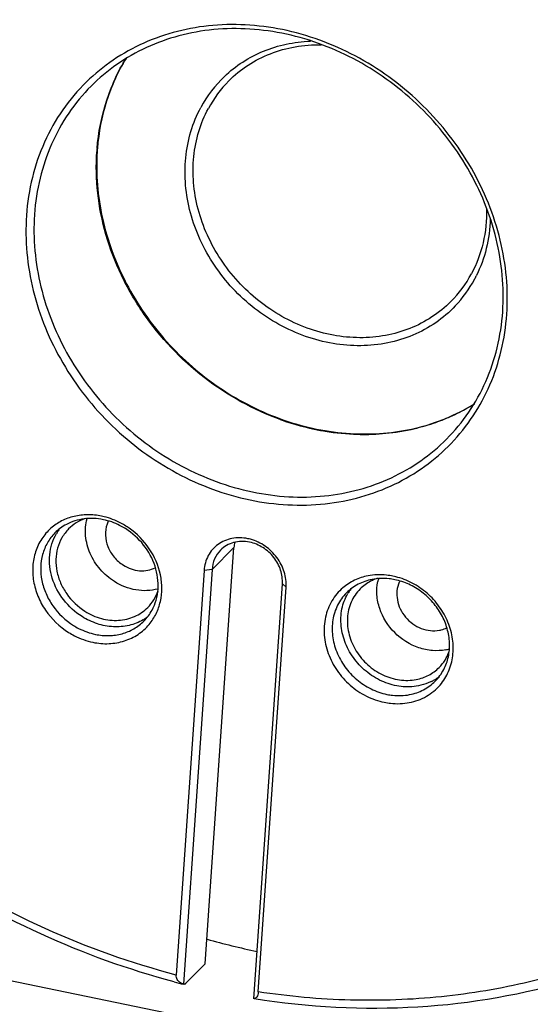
# Model space of a CAD drawing. Header units: millimetres. Extents: x 601 to 2924, y 6 to 1830.
# Tile 5 of 23: x 1096 to 1177, y 726 to 883. Entities that reach past the tile are written whole.
import ezdxf

# ---------------------------------------------------------------- set-up
doc = ezdxf.new("R2010")
doc.units = ezdxf.units.MM

msp = doc.modelspace()

# ---------------------------------------------------------------- linework, layer by layer
at = {"color": 7, "linetype": 'Continuous'}
for p, q in [((1125.432, 732.336), (1130, 798.861)), ((1130, 798.861), (1126.511, 795.349)), ((1125.227, 795.19), (1120.788, 730.546)), ((1126.511, 795.349), (1121.959, 729.069)), ((1126.511, 795.349), (1125.227, 795.19)), ((1133.18, 726.756), (1137.731, 793.036)), ((1138.317, 792.492), (1137.731, 793.036)), ((1133.878, 727.848), (1138.317, 792.492)), ((1048.325, 739.146), (1230.279, 701.636)), ((1122.291, 729.174), (1125.432, 732.336)), ((1122.006, 729.05), (1121.958, 729.062)), ((1122.006, 729.05), (1121.959, 729.069))]:
    msp.add_line(p, q, dxfattribs=at)
for centre, radius, start, end in [((1142.159, 859.803), 19.79, 133.69649, 151.76087), ((1142.747, 859.935), 19.114, 135.25014, 151.72673), ((1143.62, 859.638), 35.593, 175.52272, 176.07201), ((1143.517, 859.646), 35.489, 175.24741, 175.52258), ((1143.488, 859.776), 35.398, 176.07186, 176.26736), ((1143.441, 859.779), 35.351, 175.45433, 176.07198), ((1133.892, 849.613), 35.811, 176.07265, 177.23832), ((1151.068, 851.608), 19.114, 315.25014, 331.72673), ((1150.869, 851.099), 19.897, 316.61839, 331.72456), ((1150.588, 851.257), 20.219, 331.70881, 333.46947), ((1151.896, 848.311), 31.225, 293.93, 299.94311), ((1152.047, 848.044), 30.919, 299.94666, 301.922), ((1151.548, 849.079), 32.069, 288.76918, 293.94138), ((1151.667, 859.044), 42.233, 250.37664, 250.67716), ((1151.244, 857.717), 40.842, 250.62122, 259.11387), ((1151.243, 849.96), 33.001, 282.30809, 288.77765), ((1151.006, 856.548), 39.649, 259.132, 260.67401), ((1150.791, 855.032), 38.118, 260.62374, 268.38109), ((1150.748, 853.795), 36.88, 268.39322, 271.21674), ((1150.802, 852.309), 35.393, 271.18021, 278.25099), ((1150.947, 851.274), 34.348, 278.25944, 282.32326), ((1106.632, 792.994), 11.091, 76.16938, 78.34807), ((1106.846, 795.792), 7.634, 118.03062, 135.13479), ((1113.884, 801.108), 4.388, 155.90804, 160.54687), ((1113.835, 801.13), 4.335, 153.16811, 155.90338), ((1106.208, 791.878), 12.29, 56.83718, 57.8054), ((1108.278, 797.193), 7.664, 144.13691, 149.6688), ((1108.208, 797.241), 7.579, 143.68568, 144.12564), ((1106.717, 792.372), 11.207, 57.80596, 58.54858), ((1106.142, 791.777), 12.41, 55.0467, 56.836), ((1135.185, 798.507), 5.196, 167.24916, 176.09377), ((1130.784, 793.332), 7.069, 74.72223, 78.33983), ((1154.95, 787.415), 6.806, 117.43343, 135.11775), ((1155.027, 787.273), 6.967, 114.9081, 117.45512), ((1155.116, 787.073), 7.186, 107.6285, 114.88321), ((1160.256, 791.932), 7.438, 164.68378, 168.60878), ((1153.158, 783.455), 11.039, 76.04904, 78.34684), ((1160.333, 791.549), 4.315, 153.90641, 156.20372), ((1154.803, 787.597), 7.674, 147.91781, 149.55253), ((1154.768, 787.619), 7.633, 143.3373, 147.91731), ((1110.197, 792.461), 7.641, 315.24577, 331.67769), ((1111.592, 793.902), 7.668, 300.63808, 307.06397), ((1162.399, 789.809), 7.449, 280.99265, 285.29388), ((1156.71, 782.874), 7.644, 315.24676, 332.59155), ((1158.057, 784.396), 7.766, 296.27371, 300.47301), ((1158.107, 784.312), 7.668, 300.47082, 307.6677), ((1160.287, 860.805), 129.259, 254.48028, 258.12958), ((1153.913, 855.066), 129.993, 255.08457, 255.76963)]:
    msp.add_arc(centre, radius, start, end, dxfattribs=at)
for points, knots in [([(1312.071, 866.46), (1312.54, 873.156), (1312.386, 886.79), (1308.993, 907.141), (1302.528, 927.143), (1293.152, 946.311), (1281.095, 964.191), (1266.648, 980.355), (1250.158, 994.416), (1232.019, 1006.038), (1212.664, 1014.939), (1192.553, 1020.901), (1172.169, 1023.773), (1152.001, 1023.477), (1132.538, 1020.007), (1114.258, 1013.434), (1097.623, 1003.915), (1087.884, 995.735), (1083.447, 991.269)], [0, 0, 0, 0, 0.0612057, 0.1237282, 0.1874684, 0.2522174, 0.3176801, 0.3835021, 0.4493001, 0.5146926, 0.5793311, 0.6429296, 0.7052918, 0.7663334, 0.8260962, 0.8847528, 0.9425918, 1, 1, 1, 1]), ([(1312.218, 870.179), (1312.466, 876.542), (1311.988, 889.456), (1308.453, 908.68), (1302.181, 927.562), (1293.308, 945.692), (1282.029, 962.682), (1268.588, 978.167), (1253.275, 991.815), (1236.418, 1003.333), (1218.378, 1012.471), (1199.543, 1019.031), (1180.317, 1022.866), (1161.113, 1023.889), (1142.347, 1022.069), (1124.427, 1017.438), (1107.755, 1010.093), (1097.671, 1003.456), (1092.982, 999.764)], [0, 0, 0, 0, 0.0611674, 0.1235779, 0.1871427, 0.2516633, 0.3168734, 0.3824548, 0.448063, 0.5133515, 0.5779967, 0.6417221, 0.7043204, 0.7656738, 0.8257679, 0.8847002, 0.9426771, 1, 1, 1, 1]), ([(1160.803, 971.121), (1172.07, 968.205), (1194.122, 959.162), (1222.758, 937.737), (1245.341, 909.95), (1255.313, 888.241), (1258.723, 877.067)], [0, 0, 0, 0, 0.2471318, 0.4993623, 0.7519342, 1, 1, 1, 1]), ([(1157.29, 970.317), (1163.561, 968.829), (1175.995, 964.877), (1193.702, 956.307), (1210.228, 945.25), (1225.168, 931.975), (1238.164, 916.804), (1248.899, 900.102), (1257.11, 882.278), (1260.804, 869.803), (1262.159, 863.524)], [0, 0, 0, 0, 0.1228112, 0.2475663, 0.3736893, 0.5004901, 0.6272226, 0.7531469, 0.8775887, 1, 1, 1, 1]), ([(1262.068, 863.517), (1260.708, 869.785), (1257.009, 882.238), (1248.798, 900.033), (1238.071, 916.711), (1225.091, 931.864), (1210.172, 945.128), (1193.672, 956.182), (1175.995, 964.757), (1163.583, 968.718), (1157.323, 970.213)], [0, 0, 0, 0, 0.1223792, 0.2468136, 0.372747, 0.4994975, 0.6263178, 0.7524546, 0.8772101, 1, 1, 1, 1]), ([(1258.084, 878.104), (1254.893, 888.01), (1245.996, 907.273), (1226.459, 932.421), (1201.824, 952.658), (1182.779, 962.116), (1172.937, 965.61)], [0, 0, 0, 0, 0.247598, 0.4994174, 0.7515457, 1, 1, 1, 1]), ([(1149.537, 960.239), (1156.91, 958.373), (1171.479, 953.292), (1191.864, 942.098), (1210.362, 927.625), (1226.347, 910.36), (1239.29, 890.877), (1248.752, 869.822), (1254.41, 847.903), (1255.523, 832.99), (1255.374, 825.655)], [0, 0, 0, 0, 0.1240612, 0.2502756, 0.3777725, 0.5055227, 0.632473, 0.7576596, 0.8803176, 1, 1, 1, 1]), ([(1149.645, 957.462), (1156.807, 955.586), (1170.951, 950.543), (1190.734, 939.555), (1208.687, 925.425), (1224.22, 908.617), (1236.827, 889.678), (1246.093, 869.22), (1251.708, 847.916), (1252.901, 833.408), (1252.818, 826.265)], [0, 0, 0, 0, 0.1241126, 0.2503249, 0.3777814, 0.5054756, 0.6323796, 0.7575517, 0.8802406, 1, 1, 1, 1]), ([(1173.552, 836.101), (1173.824, 840.059), (1173.049, 848.262), (1168.348, 859.798), (1160.56, 869.836), (1150.411, 877.457), (1140.629, 881.249), (1132.601, 882.445), (1126.681, 882.414), (1120.961, 881.457), (1115.578, 879.594), (1110.666, 876.87), (1107.779, 874.516), (1106.46, 873.227)], [0, 0, 0, 0, 0.1235024, 0.2518551, 0.383071, 0.5142337, 0.6424421, 0.7049469, 0.7661171, 0.8259859, 0.8847168, 0.942595, 1, 1, 1, 1]), ([(1172.903, 836.521), (1173.169, 840.398), (1172.401, 848.445), (1167.759, 859.757), (1160.077, 869.593), (1150.077, 877.034), (1140.458, 880.701), (1132.585, 881.817), (1126.797, 881.738), (1121.22, 880.749), (1115.99, 878.874), (1111.237, 876.157), (1108.456, 873.822), (1107.189, 872.548)], [0, 0, 0, 0, 0.1235139, 0.2521526, 0.3837792, 0.5153037, 0.6436679, 0.7061385, 0.7671893, 0.8268592, 0.8853224, 0.9429034, 1, 1, 1, 1]), ([(1128.487, 874.111), (1129.381, 874.964), (1131.345, 876.511), (1134.691, 878.253), (1138.353, 879.377), (1140.911, 879.693), (1142.205, 879.744)], [0, 0, 0, 0, 0.24483, 0.4920383, 0.7433451, 1, 1, 1, 1]), ([(1129.172, 873.392), (1130.106, 874.331), (1132.19, 876.027), (1135.799, 877.876), (1139.775, 878.981), (1142.548, 879.195), (1143.945, 879.176)], [0, 0, 0, 0, 0.2441681, 0.4909233, 0.742388, 1, 1, 1, 1]), ([(1108.15, 862.587), (1108.363, 865.157), (1109.345, 870.209), (1111.483, 874.898), (1112.801, 877.043)], [0, 0, 0, 0, 0.5060823, 1, 1, 1, 1]), ([(1112.769, 876.979), (1111.469, 874.842), (1109.361, 870.17), (1108.405, 865.141), (1108.202, 862.581)], [0, 0, 0, 0, 0.4934493, 1, 1, 1, 1]), ([(1106.46, 873.227), (1105.063, 871.863), (1102.513, 868.85), (1099.59, 863.666), (1097.636, 857.955), (1097.02, 853.941), (1096.881, 851.907)], [0, 0, 0, 0, 0.2453593, 0.4926534, 0.7437521, 1, 1, 1, 1]), ([(1107.189, 872.548), (1105.873, 871.223), (1103.472, 868.309), (1100.721, 863.325), (1098.881, 857.851), (1098.298, 854.011), (1098.165, 852.066)], [0, 0, 0, 0, 0.2453337, 0.4926663, 0.7438115, 1, 1, 1, 1]), ([(1165.33, 837.433), (1164.389, 836.439), (1162.281, 834.636), (1158.607, 832.633), (1154.537, 831.39), (1150.211, 830.943), (1145.771, 831.305), (1139.857, 832.852), (1132.957, 836.687), (1126.516, 843.602), (1123.215, 850.733), (1122.154, 856.694), (1122.166, 861.096), (1122.985, 865.316), (1124.064, 867.94), (1124.724, 869.166)], [0, 0, 0, 0, 0.0578438, 0.1162272, 0.1756647, 0.2365177, 0.2989433, 0.3628892, 0.4937978, 0.6262747, 0.7561889, 0.8193958, 0.8810305, 0.9411453, 1, 1, 1, 1]), ([(1164.642, 838.151), (1163.721, 837.224), (1161.667, 835.548), (1158.115, 833.709), (1154.201, 832.594), (1150.056, 832.237), (1145.815, 832.646), (1140.181, 834.196), (1133.629, 837.926), (1127.532, 844.575), (1124.423, 851.397), (1123.435, 857.088), (1123.461, 861.289), (1124.251, 865.314), (1125.283, 867.818), (1125.913, 868.989)], [0, 0, 0, 0, 0.0578401, 0.1162778, 0.1758055, 0.2367612, 0.2992812, 0.3632973, 0.4942514, 0.6266454, 0.7564135, 0.8195465, 0.8811163, 0.9411847, 1, 1, 1, 1]), ([(1120.454, 729.453), (1113.173, 731.392), (1098.805, 736.583), (1078.734, 747.848), (1060.55, 762.298), (1044.852, 779.461), (1032.147, 798.778), (1022.856, 819.628), (1017.291, 841.327), (1016.187, 856.089), (1016.326, 863.356)], [0, 0, 0, 0, 0.1242301, 0.2504779, 0.3779111, 0.5055448, 0.632376, 0.7574912, 0.8801706, 1, 1, 1, 1]), ([(1108.165, 862.08), (1107.934, 858.532), (1108.556, 851.194), (1112.439, 840.739), (1118.956, 831.388), (1127.593, 823.877), (1137.668, 818.793), (1146.726, 816.908), (1153.854, 816.972), (1158.987, 817.781), (1163.844, 819.336), (1166.853, 820.861), (1168.272, 821.732)], [0, 0, 0, 0, 0.122432, 0.249616, 0.3799116, 0.5108279, 0.6397172, 0.764462, 0.8250811, 0.8844376, 0.9426645, 1, 1, 1, 1]), ([(1137.483, 819.264), (1133.095, 820.828), (1124.741, 825.463), (1116.572, 834.126), (1111.874, 842.26), (1109.405, 848.738), (1108.068, 855.396), (1107.96, 859.88), (1108.111, 862.076)], [0, 0, 0, 0, 0.2521489, 0.5073417, 0.6340535, 0.7587626, 0.8808544, 1, 1, 1, 1]), ([(1120.788, 730.546), (1113.625, 732.422), (1099.482, 737.466), (1079.699, 748.453), (1061.745, 762.583), (1046.213, 779.391), (1033.606, 798.33), (1024.34, 818.788), (1018.724, 840.092), (1017.532, 854.6), (1017.614, 861.744)], [0, 0, 0, 0, 0.1241126, 0.2503249, 0.3777814, 0.5054756, 0.6323796, 0.7575517, 0.8802406, 1, 1, 1, 1]), ([(1170.331, 852.95), (1170.367, 851.129), (1170.011, 847.517), (1168.739, 844.11), (1167.901, 842.554)], [0, 0, 0, 0, 0.507437, 1, 1, 1, 1]), ([(1096.881, 851.907), (1096.744, 849.922), (1096.798, 845.878), (1098.169, 837.773), (1102.218, 827.95), (1110.171, 817.865), (1120.51, 810.267), (1130.446, 806.578), (1138.567, 805.514), (1144.536, 805.666), (1150.281, 806.764), (1155.661, 808.782), (1160.539, 811.674), (1163.381, 814.142), (1164.671, 815.486)], [0, 0, 0, 0, 0.0613076, 0.1239692, 0.2524593, 0.3837862, 0.5149545, 0.6430193, 0.7054073, 0.7664419, 0.8261745, 0.8847908, 0.9425991, 1, 1, 1, 1]), ([(1098.122, 851.338), (1097.936, 847.473), (1098.842, 839.491), (1103.61, 828.328), (1111.339, 818.673), (1121.315, 811.407), (1130.872, 807.862), (1138.685, 806.816), (1144.432, 806.933), (1149.972, 807.948), (1155.172, 809.838), (1159.905, 812.559), (1162.677, 814.891), (1163.941, 816.163)], [0, 0, 0, 0, 0.123861, 0.252479, 0.3838006, 0.5148984, 0.6429159, 0.7053029, 0.7663566, 0.826122, 0.8847736, 0.9426047, 1, 1, 1, 1]), ([(1170.915, 851.367), (1170.871, 849.77), (1170.462, 846.614), (1169.374, 843.62), (1168.678, 842.225)], [0, 0, 0, 0, 0.5062067, 1, 1, 1, 1]), ([(1163.941, 816.163), (1165.248, 817.478), (1167.631, 820.371), (1170.362, 825.322), (1172.191, 830.764), (1172.77, 834.584), (1172.903, 836.521)], [0, 0, 0, 0, 0.2449985, 0.4921607, 0.7433677, 1, 1, 1, 1]), ([(1164.671, 815.486), (1165.967, 816.835), (1168.328, 819.79), (1171.031, 824.811), (1172.841, 830.305), (1173.418, 834.152), (1173.552, 836.101)], [0, 0, 0, 0, 0.2452997, 0.4926897, 0.7438654, 1, 1, 1, 1]), ([(1108.872, 803.856), (1108.14, 804.007), (1106.663, 804.158), (1104.482, 803.899), (1102.47, 803.162), (1101.299, 802.367), (1100.778, 801.909)], [0, 0, 0, 0, 0.260271, 0.5128339, 0.7585688, 1, 1, 1, 1]), ([(1109.158, 803.291), (1108.15, 803.499), (1106.099, 803.603), (1104.127, 802.993), (1103.258, 802.53)], [0, 0, 0, 0, 0.5111651, 1, 1, 1, 1]), ([(1106.254, 803.455), (1105.757, 803.284), (1104.804, 802.833), (1103.978, 802.176), (1103.612, 801.807)], [0, 0, 0, 0, 0.5031248, 1, 1, 1, 1]), ([(1110.935, 793.399), (1110.084, 793.934), (1108.54, 795.265), (1106.928, 797.809), (1106.172, 800.644), (1106.319, 802.573), (1106.56, 803.463)], [0, 0, 0, 0, 0.2583675, 0.5148047, 0.7630459, 1, 1, 1, 1]), ([(1112.565, 801.933), (1112.3, 802.095), (1111.228, 802.691), (1110.054, 803.106), (1109.158, 803.291)], [0, 0, 0, 0, 0.2538657, 1, 1, 1, 1]), ([(1112.756, 802.278), (1112.485, 802.448), (1111.392, 803.079), (1110.198, 803.538), (1109.284, 803.763)], [0, 0, 0, 0, 0.2533715, 1, 1, 1, 1]), ([(1109.746, 802.57), (1109.549, 802.01), (1109.376, 800.771), (1109.791, 798.919), (1110.8, 797.246), (1111.796, 796.374), (1112.349, 796.026)], [0, 0, 0, 0, 0.235865, 0.4836695, 0.7406245, 1, 1, 1, 1]), ([(1100.778, 801.909), (1100.218, 801.414), (1099.219, 800.259), (1098.23, 798.174), (1097.796, 795.851), (1097.934, 793.424), (1098.634, 791.022), (1100.252, 788.029), (1102.159, 786.188), (1103.605, 785.278)], [0, 0, 0, 0, 0.1155293, 0.2325656, 0.3527253, 0.4768578, 0.6049171, 0.7360347, 1, 1, 1, 1]), ([(1101.435, 801.177), (1100.97, 800.709), (1100.154, 799.636), (1099.378, 797.749), (1099.079, 795.68), (1099.27, 793.538), (1099.938, 791.431), (1101.406, 788.814), (1103.095, 787.204), (1104.37, 786.402)], [0, 0, 0, 0, 0.115411, 0.2326633, 0.3531516, 0.4775316, 0.6056478, 0.7366087, 1, 1, 1, 1]), ([(1105.766, 787.807), (1104.643, 788.513), (1102.648, 790.326), (1100.789, 793.821), (1100.404, 797.047), (1100.882, 799.455), (1101.366, 800.555), (1101.663, 801.063)], [0, 0, 0, 0, 0.2614367, 0.519157, 0.7653292, 0.8840038, 1, 1, 1, 1]), ([(1103.612, 801.807), (1103.198, 801.391), (1102.471, 800.436), (1101.78, 798.757), (1101.515, 796.915), (1101.685, 795.009), (1102.278, 793.134), (1103.586, 790.804), (1105.089, 789.371), (1106.223, 788.657)], [0, 0, 0, 0, 0.1154082, 0.2326558, 0.3531398, 0.4775152, 0.6056329, 0.7365932, 1, 1, 1, 1]), ([(1116.923, 788.836), (1117.198, 789.345), (1117.639, 790.442), (1118.047, 792.821), (1117.61, 795.981), (1115.752, 799.392), (1113.789, 801.163), (1112.689, 801.856)], [0, 0, 0, 0, 0.1161218, 0.234979, 0.4814296, 0.7389864, 1, 1, 1, 1]), ([(1116.469, 786.558), (1116.902, 787.077), (1117.651, 788.237), (1118.337, 790.212), (1118.566, 792.342), (1118.251, 795.287), (1116.709, 798.841), (1114.514, 801.066), (1113.251, 801.948)], [0, 0, 0, 0, 0.1156733, 0.2334474, 0.3543996, 0.4789881, 0.7365364, 1, 1, 1, 1]), ([(1132.212, 800.255), (1131.383, 800.425), (1129.682, 800.465), (1127.358, 799.49), (1125.718, 797.61), (1125.282, 796.003), (1125.227, 795.19)], [0, 0, 0, 0, 0.2597937, 0.506885, 0.7498297, 1, 1, 1, 1]), ([(1132.498, 799.69), (1131.667, 799.861), (1130.347, 799.847), (1128.801, 799.207), (1128.148, 798.706), (1127.864, 798.421)], [0, 0, 0, 0, 0.511359, 0.7576525, 1, 1, 1, 1]), ([(1137.731, 793.036), (1137.781, 793.771), (1137.622, 794.916), (1137.022, 796.306), (1136.166, 797.61), (1134.705, 798.932), (1133.245, 799.536), (1132.498, 799.69)], [0, 0, 0, 0, 0.2414073, 0.3670321, 0.4946302, 0.75023, 1, 1, 1, 1]), ([(1138.317, 792.492), (1138.373, 793.312), (1138.207, 794.588), (1137.567, 796.152), (1136.649, 797.632), (1135.069, 799.167), (1133.473, 799.925), (1132.646, 800.151)], [0, 0, 0, 0, 0.240971, 0.3661968, 0.4934282, 0.7489464, 1, 1, 1, 1]), ([(1127.864, 798.421), (1127.47, 798.024), (1126.815, 797.057), (1126.55, 795.925), (1126.511, 795.349)], [0, 0, 0, 0, 0.492506, 1, 1, 1, 1]), ([(1112.349, 796.026), (1113.12, 795.54), (1114.456, 795.066), (1116.24, 795.146), (1117.069, 795.419), (1117.446, 795.609)], [0, 0, 0, 0, 0.5149267, 0.7615473, 1, 1, 1, 1]), ([(1155.388, 794.267), (1155.054, 794.336), (1153.736, 794.545), (1152.374, 794.501), (1151.399, 794.311)], [0, 0, 0, 0, 0.2557489, 1, 1, 1, 1]), ([(1117.84, 792.211), (1116.721, 791.906), (1114.248, 791.832), (1111.972, 792.746), (1110.935, 793.399)], [0, 0, 0, 0, 0.4861867, 1, 1, 1, 1]), ([(1151.399, 794.311), (1150.658, 794.167), (1149.217, 793.701), (1147.944, 792.877), (1147.382, 792.396)], [0, 0, 0, 0, 0.5050848, 1, 1, 1, 1]), ([(1152.048, 793.742), (1151.274, 793.592), (1149.774, 793.077), (1148.495, 792.135), (1147.951, 791.588)], [0, 0, 0, 0, 0.5053149, 1, 1, 1, 1]), ([(1155.674, 793.702), (1155.37, 793.765), (1154.172, 793.955), (1152.934, 793.914), (1152.048, 793.742)], [0, 0, 0, 0, 0.2557489, 1, 1, 1, 1]), ([(1163.82, 782.496), (1163.122, 782.361), (1161.655, 782.286), (1158.725, 782.899), (1155.416, 784.994), (1153.336, 788.312), (1152.74, 791.241), (1152.824, 792.705), (1152.965, 793.401)], [0, 0, 0, 0, 0.1198846, 0.2441615, 0.5003147, 0.7562664, 0.8803319, 1, 1, 1, 1]), ([(1163.497, 779.355), (1163.829, 779.994), (1164.324, 781.393), (1164.5, 783.641), (1164.119, 785.935), (1163.207, 788.139), (1161.82, 790.131), (1160.039, 791.795), (1157.966, 793.037), (1156.443, 793.543), (1155.674, 793.702)], [0, 0, 0, 0, 0.1156546, 0.2349414, 0.3583494, 0.4854069, 0.6148625, 0.7449805, 0.8739058, 1, 1, 1, 1]), ([(1162.904, 776.873), (1163.454, 777.513), (1164.373, 778.988), (1165.053, 781.537), (1165.012, 784.257), (1164.262, 786.959), (1162.861, 789.466), (1160.904, 791.61), (1158.526, 793.249), (1156.733, 793.942), (1155.82, 794.169)], [0, 0, 0, 0, 0.1147491, 0.2323742, 0.354255, 0.4805353, 0.6102034, 0.7414353, 0.8720217, 1, 1, 1, 1]), ([(1156.385, 793.29), (1156.196, 792.862), (1155.952, 791.92), (1156.019, 790.442), (1156.497, 788.991), (1157.345, 787.679), (1158.495, 786.608), (1159.859, 785.86), (1161.329, 785.496), (1162.328, 785.533), (1162.801, 785.625)], [0, 0, 0, 0, 0.1170922, 0.2388165, 0.3651779, 0.4947866, 0.6253437, 0.7543022, 0.879546, 1, 1, 1, 1]), ([(1116.238, 789.261), (1116.608, 789.633), (1117.266, 790.473), (1117.712, 791.441), (1117.88, 791.945)], [0, 0, 0, 0, 0.4968077, 1, 1, 1, 1]), ([(1147.382, 792.396), (1146.693, 791.805), (1145.49, 790.37), (1144.465, 787.725), (1144.281, 784.807), (1144.937, 781.859), (1146.37, 779.107), (1148.463, 776.764), (1151.05, 775.01), (1153.011, 774.315), (1154.004, 774.11)], [0, 0, 0, 0, 0.1147289, 0.2316323, 0.3527952, 0.4788237, 0.6087946, 0.740662, 0.8718471, 1, 1, 1, 1]), ([(1147.951, 791.588), (1147.386, 791.019), (1146.422, 789.673), (1145.664, 787.281), (1145.627, 784.692), (1146.303, 782.106), (1147.632, 779.711), (1149.516, 777.681), (1151.813, 776.163), (1153.541, 775.558), (1154.416, 775.377)], [0, 0, 0, 0, 0.114687, 0.2320035, 0.3536669, 0.4799924, 0.6099371, 0.7414996, 0.8722489, 1, 1, 1, 1]), ([(1159.438, 776.742), (1158.539, 776.568), (1156.636, 776.509), (1153.847, 777.256), (1151.292, 778.753), (1149.187, 780.873), (1147.709, 783.436), (1146.988, 786.228), (1147.096, 789.013), (1147.741, 790.728), (1148.187, 791.486)], [0, 0, 0, 0, 0.1210016, 0.2469749, 0.3766953, 0.5077397, 0.637315, 0.7630539, 0.8837754, 1, 1, 1, 1]), ([(1150.128, 792.218), (1149.536, 791.622), (1148.556, 790.167), (1147.963, 787.57), (1148.266, 784.825), (1149.414, 782.217), (1151.281, 779.999), (1153.681, 778.391), (1156.373, 777.556), (1158.234, 777.585), (1159.108, 777.754)], [0, 0, 0, 0, 0.1151854, 0.2339169, 0.3580849, 0.4872576, 0.6190981, 0.7503291, 0.8778657, 1, 1, 1, 1]), ([(1106.223, 788.657), (1107.03, 788.149), (1108.768, 787.373), (1111.543, 787.061), (1114.172, 787.661), (1115.639, 788.658), (1116.238, 789.261)], [0, 0, 0, 0, 0.2652346, 0.5201458, 0.7637871, 1, 1, 1, 1]), ([(1115.5, 787.304), (1114.805, 786.892), (1113.25, 786.276), (1110.715, 786.069), (1108.135, 786.565), (1106.523, 787.33), (1105.766, 787.807)], [0, 0, 0, 0, 0.2370636, 0.4823832, 0.73718, 1, 1, 1, 1]), ([(1107.488, 783.699), (1108.33, 783.526), (1110.033, 783.378), (1112.521, 783.803), (1114.747, 784.859), (1115.959, 785.947), (1116.469, 786.558)], [0, 0, 0, 0, 0.2610817, 0.5132271, 0.758268, 1, 1, 1, 1]), ([(1107.9, 784.967), (1108.609, 784.821), (1110.041, 784.684), (1112.146, 784.981), (1114.064, 785.771), (1115.151, 786.605), (1115.623, 787.081)], [0, 0, 0, 0, 0.2606686, 0.513084, 0.7585189, 1, 1, 1, 1]), ([(1103.605, 785.278), (1103.906, 785.088), (1105.123, 784.393), (1106.464, 783.91), (1107.488, 783.699)], [0, 0, 0, 0, 0.2539487, 1, 1, 1, 1]), ([(1104.37, 786.402), (1104.644, 786.229), (1105.75, 785.597), (1106.969, 785.159), (1107.9, 784.967)], [0, 0, 0, 0, 0.2539487, 1, 1, 1, 1]), ([(1162.801, 785.625), (1162.902, 785.645), (1163.301, 785.737), (1163.688, 785.882), (1163.962, 786.02)], [0, 0, 0, 0, 0.2524929, 1, 1, 1, 1]), ([(1162.754, 779.671), (1163.111, 780.03), (1163.748, 780.836), (1164.189, 781.763), (1164.358, 782.245)], [0, 0, 0, 0, 0.4970253, 1, 1, 1, 1]), ([(1159.108, 777.754), (1159.797, 777.888), (1161.132, 778.347), (1162.27, 779.184), (1162.754, 779.671)], [0, 0, 0, 0, 0.5052997, 1, 1, 1, 1]), ([(1158.042, 775.337), (1158.816, 775.488), (1160.316, 776.002), (1161.595, 776.944), (1162.139, 777.492)], [0, 0, 0, 0, 0.5053149, 1, 1, 1, 1]), ([(1161.495, 777.432), (1161.334, 777.352), (1160.673, 777.054), (1159.973, 776.846), (1159.438, 776.742)], [0, 0, 0, 0, 0.2480001, 1, 1, 1, 1]), ([(1157.993, 774.066), (1158.941, 774.25), (1160.777, 774.913), (1162.287, 776.156), (1162.904, 776.873)], [0, 0, 0, 0, 0.5053236, 1, 1, 1, 1]), ([(1154.004, 774.11), (1154.338, 774.041), (1155.657, 773.832), (1157.018, 773.876), (1157.993, 774.066)], [0, 0, 0, 0, 0.2557489, 1, 1, 1, 1]), ([(1154.416, 775.377), (1154.72, 775.315), (1155.918, 775.125), (1157.156, 775.165), (1158.042, 775.337)], [0, 0, 0, 0, 0.2557489, 1, 1, 1, 1]), ([(1233.678, 766.628), (1230.996, 762.94), (1225.094, 755.941), (1214.811, 746.822), (1203.273, 739.238), (1190.665, 733.31), (1177.191, 729.13), (1163.063, 726.76), (1148.508, 726.236), (1138.75, 727.113), (1133.878, 727.848)], [0, 0, 0, 0, 0.1214957, 0.2429524, 0.3649815, 0.4881507, 0.6129432, 0.7397209, 0.8687158, 1, 1, 1, 1]), ([(1226.362, 754.843), (1223.491, 751.953), (1217.363, 746.52), (1207.197, 739.576), (1196.166, 733.908), (1180.414, 728.115), (1159.177, 724.423), (1141.855, 725.36), (1133.242, 726.733)], [0, 0, 0, 0, 0.1211338, 0.2427228, 0.3651723, 0.4888648, 0.7406723, 1, 1, 1, 1]), ([(1121.466, 729.302), (1121.265, 729.432), (1120.893, 729.783), (1120.771, 730.296), (1120.788, 730.546)], [0, 0, 0, 0, 0.488338, 1, 1, 1, 1]), ([(1122.291, 729.174), (1122.268, 729.15), (1122.191, 729.08), (1122.076, 729.032), (1122.006, 729.05)], [0, 0, 0, 0, 0.316198, 1, 1, 1, 1]), ([(1133.845, 727.58), (1133.822, 727.453), (1133.76, 727.23), (1133.602, 726.96), (1133.402, 726.797), (1133.25, 726.759), (1133.18, 726.756)], [0, 0, 0, 0, 0.3398609, 0.6032453, 0.8130887, 1, 1, 1, 1]), ([(1133.878, 727.848), (1133.876, 727.825), (1133.869, 727.735), (1133.857, 727.646), (1133.845, 727.58)], [0, 0, 0, 0, 0.25921, 1, 1, 1, 1])]:
    msp.add_open_spline(points, degree=3, knots=knots, dxfattribs=at)
msp.add_open_spline([(1121.959, 729.069), (1121.787, 729.126), (1121.619, 729.203), (1121.466, 729.302)], degree=3, dxfattribs=at)

doc.saveas('drawing.dxf')
